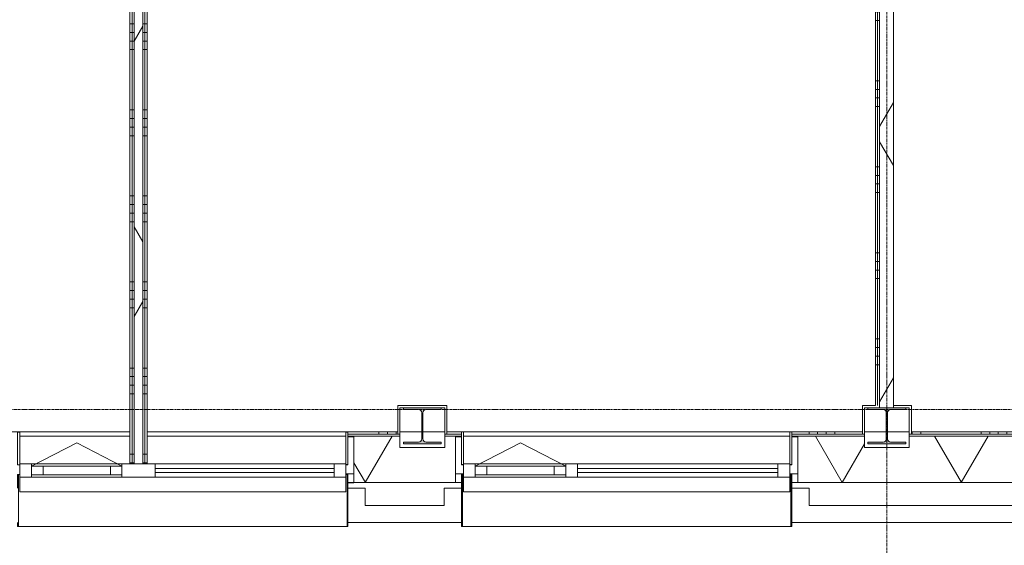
# Model space of a CAD drawing. Header units: millimetres. Extents: x -6115 to 78411, y -6358 to 59618.
# Tile 16 of 99: x 27360 to 33083, y -789 to 2265. Entities that reach past the tile are written whole.
import ezdxf

# ---------------------------------------------------------------- set-up
doc = ezdxf.new("R2010")
doc.units = ezdxf.units.MM
doc.linetypes.add('stramien', pattern=[22.225, 12.7, -3.175, 3.175, -3.175])
for name, color, linetype, lineweight in [('00_Algemeen', 7, 'Continuous', 35), ('22_Metselwerk', 7, 'Continuous', 9), ('25_Metaalconstructiewerk', 7, 'Continuous', 9), ('30_Kozijnen-ramen-deuren', 7, 'Continuous', 9), ('42_Dekvloeren en vloersystemen', 7, 'Continuous', 9)]:
    doc.layers.add(name, color=color, linetype=linetype, lineweight=lineweight)
pattern_1 = [(180, (28100, 2590.6), (-1e-12, -500), []), (180, (28100, 2640.6), (-1e-12, -500), []), (180, (28100, 2690.6), (-1e-12, -500), []), (180, (28100, 2740.6), (-1e-12, -500), [])]
pattern_2 = [(60, (0, 0), (-692.82, 400), []), (120, (0, 0), (-692.82, -400), [])]
pattern_3 = [(180, (32437.95, 2760), (-9e-13, -500), []), (180, (32437.95, 2810), (-9e-13, -500), []), (180, (32437.95, 2860), (-9e-13, -500), []), (180, (32437.95, 2910), (-9e-13, -500), [])]

# ---------------------------------------------------------------- blocks, each defined once
blk = doc.blocks.new('Direct Shape - 2410-10368 v1 - IFC-model constructie _zonder onderbouw_ _MM21228_-1202211-02 tweede verdieping overzicht')
at = {"layer": '25_Metaalconstructiewerk'}
blk.add_hatch(color=256, dxfattribs=at).paths.add_polyline_path([(29590, -200), (29810, -200), (29810, -189), (29721.5, -189), (29708.8, -183.7), (29703.5, -171), (29703.5, -19), (29708.8, -6.3), (29721.5, -1), (29810, -1), (29810, 10), (29590, 10), (29590, -1), (29678.5, -1), (29691.2, -6.3), (29696.5, -19), (29696.5, -171), (29691.2, -183.7), (29678.5, -189), (29590, -189)])
for p, q in [((29810, 10), (29590, 10)), ((29590, 10), (29590, -1)), ((29810, -1), (29810, 10)), ((29590, -1), (29678.5, -1)), ((29696.5, -19), (29696.5, -171)), ((29703.5, -171), (29703.5, -19)), ((29721.5, -1), (29810, -1)), ((29678.5, -189), (29590, -189)), ((29590, -189), (29590, -200)), ((29590, -200), (29810, -200)), ((29810, -189), (29721.5, -189)), ((29810, -200), (29810, -189))]:
    blk.add_line(p, q, dxfattribs=at)
for centre, start, end in [((29678.5, -19), 0, 90), ((29721.5, -19), 90, 180), ((29678.5, -171), 270, 0), ((29721.5, -171), 180, 270)]:
    blk.add_arc(centre, 18, start, end, dxfattribs=at)
blk = doc.blocks.new('Direct Shape - NLRS_28_SC_TLB_kolom HEA_gen_AT_kolom_gen_HEA220_857681-1202212-02 tweede verdieping overzicht')
blk.add_blockref('Direct Shape - 2410-10368 v1 - IFC-model constructie _zonder onderbouw_ _MM21228_-1202211-02 tweede verdieping overzicht', (0, 0))
blk = doc.blocks.new('Direct Shape - 2410-10368 v1 - IFC-model constructie _zonder onderbouw_ _MM21228_-1202215-02 tweede verdieping overzicht')
at = {"layer": '25_Metaalconstructiewerk'}
blk.add_hatch(color=256, dxfattribs=at).paths.add_polyline_path([(32290, -200), (32510, -200), (32510, -189), (32421.5, -189), (32408.8, -183.7), (32403.5, -171), (32403.5, -19), (32408.8, -6.3), (32421.5, -1), (32510, -1), (32510, 10), (32290, 10), (32290, -1), (32378.5, -1), (32391.2, -6.3), (32396.5, -19), (32396.5, -171), (32391.2, -183.7), (32378.5, -189), (32290, -189)])
for p, q in [((32510, 10), (32290, 10)), ((32290, 10), (32290, -1)), ((32510, -1), (32510, 10)), ((32290, -1), (32378.5, -1)), ((32396.5, -19), (32396.5, -171)), ((32403.5, -171), (32403.5, -19)), ((32421.5, -1), (32510, -1)), ((32378.5, -189), (32290, -189)), ((32290, -189), (32290, -200)), ((32290, -200), (32510, -200)), ((32510, -189), (32421.5, -189)), ((32510, -200), (32510, -189))]:
    blk.add_line(p, q, dxfattribs=at)
for centre, start, end in [((32378.5, -19), 0, 90), ((32421.5, -19), 90, 180), ((32378.5, -171), 270, 0), ((32421.5, -171), 180, 270)]:
    blk.add_arc(centre, 18, start, end, dxfattribs=at)
blk = doc.blocks.new('Direct Shape - NLRS_28_SC_TLB_kolom HEA_gen_AT_kolom_gen_HEA220_857667-1202216-02 tweede verdieping overzicht')
blk.add_blockref('Direct Shape - 2410-10368 v1 - IFC-model constructie _zonder onderbouw_ _MM21228_-1202215-02 tweede verdieping overzicht', (0, 0))
blk = doc.blocks.new('2410-10368 v1 - IFC-model constructie _zonder onderbouw_ _MM21228__ifc-1-02 tweede verdieping overzicht')
at = {"layer": '25_Metaalconstructiewerk', "lineweight": 9}
for name in ['Direct Shape - NLRS_28_SC_TLB_kolom HEA_gen_AT_kolom_gen_HEA220_857681-1202212-02 tweede verdieping overzicht', 'Direct Shape - NLRS_28_SC_TLB_kolom HEA_gen_AT_kolom_gen_HEA220_857667-1202216-02 tweede verdieping overzicht']:
    blk.add_blockref(name, (0, 0), dxfattribs=at)
blk = doc.blocks.new('System Panel - 31_AEE_glas-8380641-02 tweede verdieping overzicht')
at = {"layer": '30_Kozijnen-ramen-deuren'}
for p, q in [((582.75, 12.5), (-582.75, 12.5)), ((-582.75, 12.5), (-582.75, -12.5)), ((582.75, -12.5), (582.75, 12.5)), ((-582.75, -12.5), (582.75, -12.5))]:
    blk.add_line(p, q, dxfattribs=at)
blk = doc.blocks.new('Rectangular Mullion - 21_AEE_aluminium_BxD_68x77mm-4873476-02 tweede verdieping overzicht')
at = {"layer": '30_Kozijnen-ramen-deuren'}
blk.add_line((30601.5, -316), (31767, -316), dxfattribs=at)
blk = doc.blocks.new('Rectangular Mullion - 21_AEE_aluminium_BxD_68x77mm-8380350-02 tweede verdieping overzicht')
at = {"layer": '30_Kozijnen-ramen-deuren'}
for p, q in [((-68, 38.5), (0, 38.5)), ((-68, 25), (-68, 38.5)), ((0, 38.5), (0, -38.5)), ((-68, -38.5), (-68, -25))]:
    blk.add_line(p, q, dxfattribs=at)
blk = doc.blocks.new('31_AEE_VO_Vliesgevel Paneel - Raam Paneel-8380642-02 tweede verdieping overzicht')
at = {"layer": '30_Kozijnen-ramen-deuren'}
for p, q in [((-263, -25), (-263, 25)), ((-263, 25), (-196, 25)), ((-196, 25), (196, 25)), ((-196, 25), (-196, -25)), ((196, 25), (263, 25)), ((196, -25), (196, 25)), ((263, 25), (263, -25)), ((-196, -25), (-263, -25)), ((196, -25), (-196, -25)), ((263, -25), (196, -25))]:
    blk.add_line(p, q, dxfattribs=at)
blk = doc.blocks.new('Rectangular Mullion - 21_AEE_aluminium_BxD_68x77mm-V178-02 tweede verdieping overzicht')
at = {"layer": '30_Kozijnen-ramen-deuren'}
blk.add_line((30007.5, -316), (30533.5, -316), dxfattribs=at)
blk = doc.blocks.new('Rectangular Mullion - 21_AEE_aluminium_BxD_68x77mm-8380639-02 tweede verdieping overzicht')
at = {"layer": '30_Kozijnen-ramen-deuren'}
for p, q in [((-34, 38.5), (34, 38.5)), ((-34, -38.5), (-34, 38.5)), ((34, 38.5), (34, 25)), ((34, -25), (34, -38.5))]:
    blk.add_line(p, q, dxfattribs=at)
blk = doc.blocks.new('Rectangular Mullion - 21_AEE_aluminium_BxD_68x77mm-8380631-02 tweede verdieping overzicht')
at = {"layer": '30_Kozijnen-ramen-deuren'}
for p, q in [((0, 38.5), (-68, 38.5)), ((-68, 38.5), (-68, -38.5)), ((0, -38.5), (0, 38.5))]:
    blk.add_line(p, q, dxfattribs=at)
blk = doc.blocks.new('41_AEE_SA_Lekdorpel_40mm overstek - Lekdorpel-V209-02 tweede verdieping overzicht')
at = {"layer": '30_Kozijnen-ramen-deuren'}
for p, q in [((-960, 200.5), (-960, 280.5)), ((-947.2, 280.5), (-960, 280.5)), ((-955, -13.4), (-955, 279.5)), ((-955, 279.5), (-947.2, 279.5)), ((960, 280.5), (948.3, 280.5)), ((948.3, 279.5), (955, 279.5)), ((955, 279.5), (955, -13.4)), ((960, 280.5), (960, 200.5)), ((-960, -13.4), (-960, 0.5)), ((960, 0.5), (960, -13.4)), ((-960, -13.4), (-960, -22.5)), ((-960, -21.5), (-960, -22.5)), ((-960, -22.5), (-955, -22.5)), ((-955, -13.4), (-955, -22.5)), ((-955, -21.7), (-955, -22.5)), ((-955, -22.5), (955, -22.5)), ((955, -22.5), (955, -13.4)), ((955, -22.5), (955, -21.7)), ((955, -22.5), (960, -22.5)), ((960, -22.5), (960, -13.4)), ((960, -22.5), (960, -21.5))]:
    blk.add_line(p, q, dxfattribs=at)
blk = doc.blocks.new('AEE_SA_Dagkant_interieur - Dagkant Interieur-8378029-02 tweede verdieping overzicht')
at = {"layer": '30_Kozijnen-ramen-deuren', "lineweight": 18}
for p, q in [((-947.6, 527), (-960.1, 527)), ((-960.1, 527), (-960.1, 335.6)), ((-947.6, 335.6), (-947.6, 527)), ((960.1, 527), (947.6, 527)), ((947.6, 527), (947.6, 335.6)), ((960.1, 335.6), (960.1, 527)), ((-960.1, 335.6), (-947.6, 335.6)), ((947.6, 335.6), (960.1, 335.6))]:
    blk.add_line(p, q, dxfattribs=at)
blk = doc.blocks.new('31_AEE_SA_Stelkozijn - Specials A-8378016-02 tweede verdieping overzicht')
at = {"layer": '30_Kozijnen-ramen-deuren', "lineweight": 18}
for p, q in [((-960.1, 502.5), (-995, 502.5)), ((-995, 502.5), (-995, 284.5)), ((-960.1, 338.5), (-960.1, 502.5)), ((995, 502.5), (960.1, 502.5)), ((960.1, 502.5), (960.1, 338.5)), ((995, 284.5), (995, 502.5)), ((-948.1, 338.5), (-960.1, 338.5)), ((-948.1, 284.5), (-948.1, 338.5)), ((960.1, 338.5), (948.1, 338.5)), ((948.1, 338.5), (948.1, 284.5)), ((-995, 284.5), (-948.1, 284.5)), ((948.1, 284.5), (995, 284.5))]:
    blk.add_line(p, q, dxfattribs=at)
at = {"layer": '30_Kozijnen-ramen-deuren'}
for p, q in [((-947.6, 502.5), (947.6, 502.5)), ((-960, 232.5), (-995, 232.5)), ((995, 232.5), (960, 232.5))]:
    blk.add_line(p, q, dxfattribs=at)
blk = doc.blocks.new('41_AEE_SA_Lekdorpel_40mm overstek - Lekdorpel-V212-02 tweede verdieping overzicht')
at = {"layer": '30_Kozijnen-ramen-deuren'}
for p, q in [((-960, 200), (-960, 280.5)), ((-948.1, 280.5), (-960, 280.5)), ((-955, -13.4), (-955, 279.5)), ((-955, 279.5), (-948.1, 279.5)), ((960, 280.5), (947.4, 280.5)), ((947.4, 279.5), (955, 279.5)), ((955, 279.5), (955, -13.4)), ((960, 280.5), (960, 200)), ((-960, -13.4), (-960, 0)), ((960, 0), (960, -13.4)), ((-960, -13.4), (-960, -22.5)), ((-960, -21.5), (-960, -22.5)), ((-960, -22.5), (-955, -22.5)), ((-955, -13.4), (-955, -22.5)), ((-955, -21.7), (-955, -22.5)), ((-955, -22.5), (955, -22.5)), ((955, -22.5), (955, -13.4)), ((955, -22.5), (955, -21.7)), ((955, -22.5), (960, -22.5)), ((960, -22.5), (960, -13.4)), ((960, -22.5), (960, -21.5))]:
    blk.add_line(p, q, dxfattribs=at)
blk = doc.blocks.new('AEE_SA_Dagkant_interieur - Dagkant Interieur-8378019-02 tweede verdieping overzicht')
at = {"layer": '30_Kozijnen-ramen-deuren', "lineweight": 18}
for p, q in [((-947.6, 527), (-960.1, 527)), ((-960.1, 527), (-960.1, 335.6)), ((-947.6, 335.6), (-947.6, 527)), ((960.1, 527), (947.6, 527)), ((947.6, 527), (947.6, 335.6)), ((960.1, 335.6), (960.1, 527)), ((-960.1, 335.6), (-947.6, 335.6)), ((947.6, 335.6), (960.1, 335.6))]:
    blk.add_line(p, q, dxfattribs=at)
blk = doc.blocks.new('System Panel - 31_AEE_glas-8380700-02 tweede verdieping overzicht')
at = {"layer": '30_Kozijnen-ramen-deuren'}
for p, q in [((520.5, 12.5), (-520.5, 12.5)), ((-520.5, 12.5), (-520.5, -12.5)), ((520.5, -12.5), (520.5, 12.5)), ((-520.5, -12.5), (520.5, -12.5))]:
    blk.add_line(p, q, dxfattribs=at)
blk = doc.blocks.new('Rectangular Mullion - 21_AEE_aluminium_BxD_68x77mm-V227-02 tweede verdieping overzicht')
at = {"layer": '30_Kozijnen-ramen-deuren'}
blk.add_line((28146.8, -316), (29187.8, -316), dxfattribs=at)
blk = doc.blocks.new('Rectangular Mullion - 21_AEE_aluminium_BxD_68x77mm-V228-02 tweede verdieping overzicht')
at = {"layer": '30_Kozijnen-ramen-deuren'}
for p, q in [((-68, 38.5), (0, 38.5)), ((-68, 25.5), (-68, 38.5)), ((0, 38.5), (0, -38.5)), ((-68, -38.5), (-68, -25))]:
    blk.add_line(p, q, dxfattribs=at)
blk = doc.blocks.new('31_AEE_VO_Vliesgevel Paneel - Raam Paneel-8380701-02 tweede verdieping overzicht')
at = {"layer": '30_Kozijnen-ramen-deuren'}
for p, q in [((-262.75, -25), (-262.75, 25)), ((-262.75, 25), (-195.75, 25)), ((-195.75, 25), (195.75, 25)), ((-195.75, 25), (-195.75, -25)), ((195.75, 25), (262.75, 25)), ((195.75, -25), (195.75, 25)), ((262.75, 25), (262.75, -25)), ((-195.75, -25), (-262.75, -25)), ((195.75, -25), (-195.75, -25)), ((262.75, -25), (195.75, -25))]:
    blk.add_line(p, q, dxfattribs=at)
blk = doc.blocks.new('Rectangular Mullion - 21_AEE_aluminium_BxD_68x77mm-V179-02 tweede verdieping overzicht')
at = {"layer": '30_Kozijnen-ramen-deuren'}
blk.add_line((38227.5, -316), (38753, -316), dxfattribs=at)
blk = doc.blocks.new('Rectangular Mullion - 21_AEE_aluminium_BxD_193x77mm-V229-02 tweede verdieping overzicht')
at = {"layer": '30_Kozijnen-ramen-deuren'}
for p, q in [((-96.5, 38.5), (96.5, 38.5)), ((-96.5, -38.5), (-96.5, 38.5)), ((96.5, 38.5), (96.5, 25.5)), ((96.5, -25), (96.5, -38.5))]:
    blk.add_line(p, q, dxfattribs=at)
blk = doc.blocks.new('30_AEE_VO_draairichting - 30_AEE_VO_draairichting-8380660-02 tweede verdieping overzicht')
at = {"layer": '30_Kozijnen-ramen-deuren'}
for p, q in [((0, -136.1), (-263, 0)), ((263, 0), (0, -136.1))]:
    blk.add_line(p, q, dxfattribs=at)
blk = doc.blocks.new('30_AEE_VO_draairichting - 30_AEE_VO_draairichting-8380719-02 tweede verdieping overzicht')
at = {"layer": '30_Kozijnen-ramen-deuren'}
for p, q in [((0, -136), (-262.7, 0)), ((262.7, 0), (0, -136))]:
    blk.add_line(p, q, dxfattribs=at)
blk = doc.blocks.new('AEE_Zonnescherm1 - AEE_Zonnescherm-6441701-02 tweede verdieping overzicht')
at = {"layer": '30_Kozijnen-ramen-deuren'}
for p, q in [((23455.5, -393), (25351, -393)), ((23455.5, -393), (23455.5, -478)), ((25351, -393), (25351, -478)), ((25351, -478), (23455.5, -478))]:
    blk.add_line(p, q, dxfattribs=at)
blk = doc.blocks.new('AEE_Zonnescherm2 - AEE_Zonnescherm-6441773-02 tweede verdieping overzicht')
at = {"layer": '30_Kozijnen-ramen-deuren'}
for p, q in [((23455.5, -393), (25351, -393)), ((23455.5, -393), (23455.5, -478)), ((25351, -393), (25351, -478)), ((25351, -478), (23455.5, -478))]:
    blk.add_line(p, q, dxfattribs=at)

msp = doc.modelspace()

# ---------------------------------------------------------------- hatches: boundary and pattern name
at = {"layer": '22_Metselwerk'}
h = msp.add_hatch(dxfattribs=at)
h.set_pattern_fill('FP_50', color=256, angle=90, style=0, pattern_type=2)
h.set_pattern_definition(pattern_1)
h.paths.add_polyline_path([(28000, -316.3), (28012.5, -316.3), (28012.5, 5097.5), (28000, 5097.5), (28000, -51.7)])
h = msp.add_hatch(dxfattribs=at)
h.set_pattern_fill('FP_50', color=256, angle=90, style=0, pattern_type=2)
h.set_pattern_definition(pattern_1)
h.paths.add_polyline_path([(28012.5, -316.3), (28025, -316.3), (28025, 5097.5), (28012.5, 5097.5), (28012.5, -51.7)])
h = msp.add_hatch(dxfattribs=at)
h.set_pattern_fill('FP_2', color=256, angle=60, style=0, pattern_type=2)
h.set_pattern_definition(pattern_2)
h.paths.add_polyline_path([(28075, -316.3), (28075, 5122.5), (28025, 5122.5), (28025, -316.3)])
h = msp.add_hatch(dxfattribs=at)
h.set_pattern_fill('FP_50', color=256, angle=90, style=0, pattern_type=2)
h.set_pattern_definition(pattern_1)
h.paths.add_polyline_path([(28087.5, -316.3), (28087.5, 5110), (28075, 5110), (28075, -316.3)])
h = msp.add_hatch(dxfattribs=at)
h.set_pattern_fill('FP_50', color=256, angle=90, style=0, pattern_type=2)
h.set_pattern_definition(pattern_1)
h.paths.add_polyline_path([(28087.5, -316.3), (28100, -316.3), (28100, 5097.5), (28087.5, 5097.5), (28087.5, -51.7)])
h = msp.add_hatch(dxfattribs=at)
h.set_pattern_fill('FP_55', color=256, angle=90, style=0, pattern_type=2)
h.set_pattern_definition(pattern_3)
h.paths.add_polyline_path([(32345.5, 22.5), (32345.5, 5097.5), (32333, 5097.5), (32333, 22.5)])
h = msp.add_hatch(dxfattribs=at)
h.set_pattern_fill('FP_55', color=256, angle=90, style=0, pattern_type=2)
h.set_pattern_definition(pattern_3)
h.paths.add_polyline_path([(32358, 22.5), (32358, 5110), (32345.5, 5110), (32345.5, 22.5)])
h = msp.add_hatch(dxfattribs=at)
h.set_pattern_fill('FP_2', color=256, angle=60, style=0, pattern_type=2)
h.set_pattern_definition(pattern_2)
h.paths.add_polyline_path([(32358, 10), (32438, 10), (32438, 5122.5), (32358, 5122.5), (32358, 22.5)])
h = msp.add_hatch(dxfattribs=at)
h.set_pattern_fill('FP_199', color=256, angle=60, style=0, pattern_type=2)
h.set_pattern_definition([(60, (21747.25, -424.5), (-519.615, 300), []), (120, (21747.25, -424.5), (-519.615, -300), [])])
h.paths.add_polyline_path([(43547.4, -424.5), (43624.5, -424.5), (43624.5, -154.5), (43330, -154.5), (43330, -220), (43070, -220), (43070, -154.5), (42647, -154.5), (42647, -158), (42682, -158), (42682, -424.5), (43245.2, -424.5)])
h.paths.add_polyline_path([(40525.9, -424.5), (40692, -424.5), (40692, -158), (40727, -158), (40727, -154.5), (40630, -154.5), (40630, -220), (40370, -220), (40370, -154.5), (40067.5, -154.5), (40067.5, -158.5), (40102.5, -158.5), (40102.5, -424.5), (40223.8, -424.5)])
h.paths.add_polyline_path([(38108.8, -424.5), (38112.5, -424.5), (38112.5, -158.5), (38147.5, -158.5), (38147.5, -154.5), (37930, -154.5), (37930, -220), (37670, -220), (37670, -154.5), (37487.4, -154.5), (37487.4, -158.5), (37522.4, -158.5), (37522.4, -424.5), (37806.6, -424.5)])
h.paths.add_polyline_path([(34180.9, -424.5), (34212.4, -424.5), (34212.4, -220), (33960, -220), (33960, -154.5), (32530, -154.5), (32530, -220), (32270, -220), (32270, -154.5), (31847.6, -154.5), (31847.6, -158), (31882.6, -158), (31882.6, -424.5), (33878.8, -424.5)])
h.paths.add_polyline_path([(29648.8, -424.5), (29892.6, -424.5), (29892.6, -158), (29927.6, -158), (29927.6, -154.5), (29830, -154.5), (29830, -220), (29570, -220), (29570, -154.5), (29267.5, -154.5), (29267.5, -158.5), (29302.5, -158.5), (29302.5, -424.5), (29346.6, -424.5)])
h.paths.add_polyline_path([(27312.5, -424.5), (27312.5, -158.5), (27347.5, -158.5), (27347.5, -154.5), (27130, -154.5), (27130, -220), (26870, -220), (26870, -154.5), (26687.4, -154.5), (26687.4, -158.5), (26722.4, -158.5), (26722.4, -424.5), (27231.6, -424.5)])
h.paths.add_polyline_path([(23412.4, -424.5), (23412.4, -220), (23160, -220), (23160, -154.5), (21820, -154.5), (21820, -220), (21380, -220), (21380, -154.5), (21242.5, -154.5), (21242.5, -372.5), (21390, -372.5), (21390, -424.5), (23303.8, -424.5)])
h.paths.add_polyline_path([(20010, -424.5), (20010, -372.5), (20157.5, -372.5), (20157.5, -154.5), (19442.5, -154.5), (19442.5, -372.5), (19590, -372.5), (19590, -424.5), (19980.2, -424.5)])
h.paths.add_polyline_path([(18210, -424.5), (18210, -372.5), (18357.5, -372.5), (18357.5, -154.5), (17642.5, -154.5), (17642.5, -372.5), (17790, -372.5), (17790, -424.5), (18167.4, -424.5)])
h.paths.add_polyline_path([(16052.4, -424.5), (16410, -424.5), (16410, -372.5), (16557.5, -372.5), (16557.5, -154.5), (16420, -154.5), (16420, -220), (15980, -220), (15980, -154.5), (15842.5, -154.5), (15842.5, -372.5), (15990, -372.5), (15990, -424.5)])
h.paths.add_polyline_path([(14239.5, -424.5), (14610, -424.5), (14610, -372.5), (14757.5, -372.5), (14757.5, -154.5), (14042.5, -154.5), (14042.5, -372.5), (14190, -372.5), (14190, -424.5)])
h.paths.add_polyline_path([(12426.7, -424.5), (12810, -424.5), (12810, -372.5), (12957.5, -372.5), (12957.5, -154.5), (12242.5, -154.5), (12242.5, -372.5), (12390, -372.5), (12390, -424.5)])
h.paths.add_polyline_path([(11010, -424.5), (11010, -372.5), (11157.5, -372.5), (11157.5, -154.5), (11020, -154.5), (11020, -220), (10580, -220), (10580, -154.5), (10442.5, -154.5), (10442.5, -372.5), (10590, -372.5), (10590, -424.5), (10915.9, -424.5)])
h.paths.add_polyline_path([(9210, -424.5), (9210, -372.5), (9357.5, -372.5), (9357.5, -154.5), (8642.5, -154.5), (8642.5, -372.5), (8790, -372.5), (8790, -424.5), (9103.1, -424.5)])
h.paths.add_polyline_path([(7290.2, -424.5), (7410, -424.5), (7410, -372.5), (7557.5, -372.5), (7557.5, -154.5), (6842.5, -154.5), (6842.5, -372.5), (6990, -372.5), (6990, -424.5)])
h.paths.add_polyline_path([(5610, -424.5), (5610, -372.5), (5757.5, -372.5), (5757.5, -154.5), (5620, -154.5), (5620, -220), (5180, -220), (5180, -154.5), (220, -154.5), (220, -220), (-154.5, -220), (-154.5, -424.5), (5477.4, -424.5)])
h.paths.add_polyline_path([(23420, -158.5), (23447.4, -158.5), (23447.4, -154.5), (23420, -154.5)])
h.paths.add_polyline_path([(34247.4, -158.5), (34247.4, -154.5), (34220, -154.5), (34220, -158.5)])
h = msp.add_hatch(dxfattribs=at)
h.set_pattern_fill('FP_198', color=256, angle=90, style=0, pattern_type=2)
h.set_pattern_definition([(90, (21947.25, -424.5), (-500, -2e-12), []), (90, (21997.25, -424.5), (-500, -2e-12), []), (90, (22047.25, -424.5), (-500, -2e-12), []), (90, (22097.25, -424.5), (-500, -2e-12), [])])
h.paths.add_polyline_path([(43330, -142.5), (43342.5, -142.5), (43342.5, -130), (43330, -130)])
h.paths.add_polyline_path([(42647, -142.5), (43045, -142.5), (43045, -130), (42647, -130)])
h.paths.add_polyline_path([(40345, -142.5), (40345, -130), (40067.5, -130), (40067.5, -142.5), (40223.8, -142.5)])
h.paths.add_polyline_path([(40655, -142.5), (40727, -142.5), (40727, -130), (40655, -130)])
h.paths.add_polyline_path([(37487.4, -142.5), (37657.5, -142.5), (37657.5, -130), (37487.4, -130)])
h.paths.add_polyline_path([(38108.8, -142.5), (38147.5, -142.5), (38147.5, -130), (37942.5, -130), (37942.5, -142.5)])
h.paths.add_polyline_path([(32257.5, -142.5), (32257.5, -130), (31847.6, -130), (31847.6, -142.5), (32065.9, -142.5)])
h.paths.add_polyline_path([(34220, -142.5), (34247.4, -142.5), (34247.4, -130), (34220, -130)])
h.paths.add_polyline_path([(32542.5, -142.5), (33947.5, -142.5), (33947.5, -130), (32542.5, -130)])
h.paths.add_polyline_path([(29927.6, -142.5), (29927.6, -130), (29842.5, -130), (29842.5, -142.5)])
h.paths.add_polyline_path([(29557.5, -142.5), (29557.5, -130), (29267.5, -130), (29267.5, -142.5), (29346.6, -142.5)])
h.paths.add_polyline_path([(27347.5, -142.5), (27347.5, -130), (27142.5, -130), (27142.5, -142.5), (27231.6, -142.5)])
h.paths.add_polyline_path([(26857.5, -142.5), (26857.5, -130), (26687.4, -130), (26687.4, -142.5)])
h.paths.add_polyline_path([(23147.5, -142.5), (23147.5, -130), (21820, -130), (21820, -142.5), (23001.7, -142.5)])
h.paths.add_polyline_path([(23447.4, -142.5), (23447.4, -130), (23420, -130), (23420, -142.5)])
h.paths.add_polyline_path([(19980.2, -142.5), (20157.5, -142.5), (20157.5, -130), (19442.5, -130), (19442.5, -142.5)])
h.paths.add_polyline_path([(21242.5, -142.5), (21380, -142.5), (21380, -130), (21242.5, -130)])
h.paths.add_polyline_path([(18357.5, -142.5), (18357.5, -130), (17642.5, -130), (17642.5, -142.5), (18167.4, -142.5)])
h.paths.add_polyline_path([(16420, -142.5), (16557.5, -142.5), (16557.5, -130), (16420, -130)])
h.paths.add_polyline_path([(15980, -142.5), (15980, -130), (15842.5, -130), (15842.5, -142.5)])
h.paths.add_polyline_path([(14239.5, -142.5), (14757.5, -142.5), (14757.5, -130), (14042.5, -130), (14042.5, -142.5)])
h.paths.add_polyline_path([(12242.5, -142.5), (12957.5, -142.5), (12957.5, -130), (12242.5, -130)])
h.paths.add_polyline_path([(11157.5, -142.5), (11157.5, -130), (11020, -130), (11020, -142.5)])
h.paths.add_polyline_path([(9357.5, -142.5), (9357.5, -130), (8642.5, -130), (8642.5, -142.5), (9103.1, -142.5)])
h.paths.add_polyline_path([(10580, -142.5), (10580, -130), (10442.5, -130), (10442.5, -142.5)])
h.paths.add_polyline_path([(7557.5, -142.5), (7557.5, -130), (7125, -130), (7125, -142.5), (7290.2, -142.5)])
h.paths.add_polyline_path([(7095, -142.5), (7095, -130), (6842.5, -130), (6842.5, -142.5), (6988.1, -142.5)])
h.paths.add_polyline_path([(4873.1, -142.5), (5180, -142.5), (5180, -130), (220, -130), (220, -142.5), (3664.5, -142.5)])
h.paths.add_polyline_path([(5620, -142.5), (5757.5, -142.5), (5757.5, -130), (5620, -130)])

# ---------------------------------------------------------------- linework, layer by layer
at = {"layer": '00_Algemeen', "color": 150, "linetype": 'stramien', "lineweight": 9, "true_color": 0x0080ff}
for p, q in [((32400, -4950.1), (32400, 59018.3)), ((77811.4, 0), (-5515.3, 0))]:
    msp.add_line(p, q, dxfattribs=at)
at = {"layer": '22_Metselwerk', "lineweight": 18}
for p, q in [((32438, 5202.5), (32438, 10)), ((28025, -316.3), (28025, 5110)), ((28075, -316.3), (28075, 5110)), ((32345.5, 22.5), (32345.5, 5110)), ((32358, 22.5), (32358, 10)), ((32358, 10), (32438, 10)), ((29267.5, -154.5), (29267.5, -158.5)), ((29267.5, -154.5), (29570, -154.5)), ((29267.5, -158.5), (29302.5, -158.5)), ((29302.5, -155.5), (29267.6, -155.5)), ((29267.6, -155.5), (29267.6, -319.5)), ((29302.5, -373.5), (29302.5, -155.5)), ((29302.5, -158.5), (29302.5, -424.5)), ((29570, -220), (29570, -154.5)), ((29830, -154.5), (29830, -220)), ((29830, -154.5), (29927.6, -154.5)), ((29892.6, -424.5), (29892.6, -158)), ((29892.6, -158), (29927.6, -158)), ((29927.6, -158), (29927.6, -154.5)), ((31847.6, -154.5), (31847.6, -158)), ((31847.6, -154.5), (32270, -154.5)), ((31847.6, -158), (31882.6, -158)), ((31882.6, -158), (31882.6, -424.5)), ((32270, -220), (32270, -154.5)), ((32530, -154.5), (32530, -220)), ((32530, -154.5), (33960, -154.5)), ((29830, -220), (29570, -220)), ((32530, -220), (32270, -220)), ((28025, -316.3), (28075, -316.3)), ((29267.6, -319.5), (29255.6, -319.5)), ((29255.6, -319.5), (29255.6, -373.5)), ((29255.6, -373.5), (29302.5, -373.5)), ((29367.5, -457.5), (29267.5, -457.5)), ((29267.5, -457.5), (29267.5, -657.5)), ((29302.5, -424.5), (29892.6, -424.5)), ((29367.5, -557.5), (29367.5, -457.5)), ((29927.6, -457.5), (29827.6, -457.5)), ((29827.6, -457.5), (29827.6, -557.5)), ((29927.6, -657.5), (29927.6, -457.5)), ((31947.6, -457.5), (31847.6, -457.5)), ((31847.6, -457.5), (31847.6, -657.5)), ((31882.6, -424.5), (34212.4, -424.5)), ((31947.6, -557.5), (31947.6, -457.5)), ((29827.6, -557.5), (29367.5, -557.5)), ((34147.4, -557.5), (31947.6, -557.5)), ((29267.5, -657.5), (29927.6, -657.5)), ((31847.6, -657.5), (34247.4, -657.5))]:
    msp.add_line(p, q, dxfattribs=at)
at = {"layer": '22_Metselwerk'}
for p, q in [((28000, 5110), (28000, -316.3)), ((28012.5, -316.3), (28012.5, 5097.5)), ((28087.5, -316.3), (28087.5, 5097.5)), ((28100, -316.3), (28100, 5097.5)), ((32333, 5097.5), (32333, 22.5)), ((32358, 22.5), (32358, 5122.5)), ((29557.5, 22.5), (29557.5, -142.5)), ((29842.5, 22.5), (29557.5, 22.5)), ((29570, -154.5), (29570, 10)), ((29570, 10), (29830, 10)), ((29830, 10), (29830, -154.5)), ((29842.5, -142.5), (29842.5, 22.5)), ((32257.5, 22.5), (32257.5, -142.5)), ((32333, 22.5), (32257.5, 22.5)), ((32270, -154.5), (32270, 10)), ((32270, 10), (32358, 10)), ((32542.5, 22.5), (32438, 22.5)), ((32438, 10), (32530, 10)), ((32530, 10), (32530, -154.5)), ((32542.5, -142.5), (32542.5, 22.5)), ((27142.5, -130), (28000, -130)), ((27359.9, -155.5), (28000, -155.5)), ((28100, -130), (29557.5, -130)), ((28100, -155.5), (29255.1, -155.5)), ((29267.5, -130), (29267.5, -154.5)), ((29267.5, -142.5), (29570, -142.5)), ((29830, -142.5), (29927.6, -142.5)), ((29842.5, -130), (32257.5, -130)), ((29927.6, -154.5), (29927.6, -130)), ((31847.6, -130), (31847.6, -154.5)), ((31847.6, -142.5), (32270, -142.5)), ((32530, -142.5), (33947.5, -142.5)), ((33947.5, -130), (32542.5, -130)), ((28000, -316.3), (28025, -316.3)), ((28075, -316.3), (28100, -316.3)), ((29267.5, -377.5), (29267.5, -373.5)), ((29927.6, -377), (29927.6, -373)), ((31847.6, -377), (31847.6, -373)), ((29302.5, -424.5), (29267.5, -424.5)), ((29302.5, -425.5), (29267.5, -425.5)), ((29927.6, -424.5), (29892.6, -424.5)), ((31882.6, -424.5), (31847.6, -424.5))]:
    msp.add_line(p, q, dxfattribs=at)
at = {"layer": '42_Dekvloeren en vloersystemen'}
for p, q in [((29570, -130), (29696.5, -130)), ((29703.5, -130), (29830, -130)), ((32270, -130), (32396.5, -130)), ((32403.5, -130), (32530, -130))]:
    msp.add_line(p, q, dxfattribs=at)

# ---------------------------------------------------------------- block references
at = {"lineweight": 5}
msp.add_blockref('2410-10368 v1 - IFC-model constructie _zonder onderbouw_ _MM21228__ifc-1-02 tweede verdieping overzicht', (0, 0), dxfattribs=at)
at = {"layer": '30_Kozijnen-ramen-deuren'}
for name, p in [('AEE_SA_Dagkant_interieur - Dagkant Interieur-8378029-02 tweede verdieping overzicht', (28307.5, -658)), ('31_AEE_SA_Stelkozijn - Specials A-8378016-02 tweede verdieping overzicht', (30887.6, -657.5)), ('AEE_SA_Dagkant_interieur - Dagkant Interieur-8378019-02 tweede verdieping overzicht', (30887.6, -657.5)), ('Rectangular Mullion - 21_AEE_aluminium_BxD_68x77mm-V179-02 tweede verdieping overzicht', (-10799.2, 0)), ('Rectangular Mullion - 21_AEE_aluminium_BxD_68x77mm-V227-02 tweede verdieping overzicht', (0, 0)), ('Rectangular Mullion - 21_AEE_aluminium_BxD_68x77mm-8380631-02 tweede verdieping overzicht', (29255.8, -354.5)), ('Rectangular Mullion - 21_AEE_aluminium_BxD_68x77mm-V178-02 tweede verdieping overzicht', (0, 0)), ('Rectangular Mullion - 21_AEE_aluminium_BxD_68x77mm-4873476-02 tweede verdieping overzicht', (0, 0)), ('Rectangular Mullion - 21_AEE_aluminium_BxD_68x77mm-8380631-02 tweede verdieping overzicht', (31835, -354.5)), ('41_AEE_SA_Lekdorpel_40mm overstek - Lekdorpel-V209-02 tweede verdieping overzicht', (28307.5, -658)), ('AEE_Zonnescherm1 - AEE_Zonnescherm-6441701-02 tweede verdieping overzicht', (3904.8, 0)), ('41_AEE_SA_Lekdorpel_40mm overstek - Lekdorpel-V212-02 tweede verdieping overzicht', (30887.6, -657.5)), ('AEE_Zonnescherm2 - AEE_Zonnescherm-6441773-02 tweede verdieping overzicht', (6484, 0))]:
    msp.add_blockref(name, p, dxfattribs=at)
at = {"layer": '30_Kozijnen-ramen-deuren', "rotation": 180}
for name, p in [('30_AEE_VO_draairichting - 30_AEE_VO_draairichting-8380719-02 tweede verdieping overzicht', (27691, -329.5)), ('30_AEE_VO_draairichting - 30_AEE_VO_draairichting-8380660-02 tweede verdieping overzicht', (30270.5, -329.5)), ('31_AEE_VO_Vliesgevel Paneel - Raam Paneel-8380701-02 tweede verdieping overzicht', (27691, -354.5)), ('System Panel - 31_AEE_glas-8380700-02 tweede verdieping overzicht', (28667.3, -354.5)), ('31_AEE_VO_Vliesgevel Paneel - Raam Paneel-8380642-02 tweede verdieping overzicht', (30270.5, -354.5)), ('System Panel - 31_AEE_glas-8380641-02 tweede verdieping overzicht', (31184.3, -354.5))]:
    msp.add_blockref(name, p, dxfattribs=at)
at = {"layer": '30_Kozijnen-ramen-deuren', "extrusion": (0, 0, -1)}
for name, p in [('Rectangular Mullion - 21_AEE_aluminium_BxD_68x77mm-V228-02 tweede verdieping overzicht', (-27360.3, -354.5)), ('Rectangular Mullion - 21_AEE_aluminium_BxD_193x77mm-V229-02 tweede verdieping overzicht', (-28050.3, -354.5)), ('Rectangular Mullion - 21_AEE_aluminium_BxD_68x77mm-8380350-02 tweede verdieping overzicht', (-29939.5, -354.5)), ('Rectangular Mullion - 21_AEE_aluminium_BxD_68x77mm-8380639-02 tweede verdieping overzicht', (-30567.5, -354.5))]:
    msp.add_blockref(name, p, dxfattribs=at)

doc.saveas('drawing.dxf')
